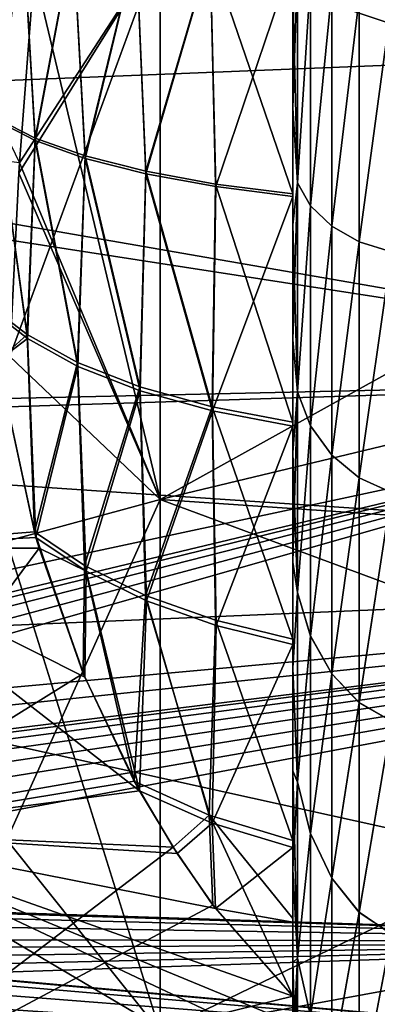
# Model space of a CAD drawing. Header units: metres. Extents: x -31 to 116, y -84 to 84.
# Tile 256 of 256: x -1.06 to 1.64, y -26.43 to -19.03. Entities that reach past the tile are written whole.
import ezdxf

# ---------------------------------------------------------------- set-up
doc = ezdxf.new("R2010")
doc.units = ezdxf.units.M
doc.layers.add('solid_80010000GA_11_1', color=7, linetype='CONTINUOUS')

msp = doc.modelspace()

# ---------------------------------------------------------------- linework, layer by layer
at = {"layer": 'solid_80010000GA_11_1'}
for points in [[(-1.024343, 5.590333, -38), (-1.152234, 5.877159, -38), (-2.5, -23, -38)], [(-0.878143, 5.314426, -38), (-1.024343, 5.590333, -38), (-2.5, -23, -38)], [(-1.444073, -6.969344, -38), (-0.878143, 5.314426, -38), (-2.5, -23, -38)], [(-0.185905, -15.306492, -55.904568), (8.5, -19.098324, -54.564713), (8.5, -14.913409, -55.853783)], [(1.159179, -15.157715, 55.921032), (8.5, -14.913409, 55.853783), (8.5, -19.098324, 54.564713)], [(-0.185905, -15.306492, 55.904568), (1.159179, -15.157715, 55.921032), (8.5, -19.098324, 54.564713)], [(-0.185905, -15.306492, -55.904568), (-14.860252, -15.818932, -56.027794), (8.5, -19.098324, -54.564713)], [(-14.860252, -15.818932, 56.027794), (-0.185905, -15.306492, 55.904568), (8.5, -19.098324, 54.564713)], [(-14.860252, -15.818932, -56.027794), (-29.5, -16.330162, -56.147243), (8.5, -19.098324, -54.564713)], [(-29.5, -16.330162, 56.147243), (-14.860252, -15.818932, 56.027794), (8.5, -19.098324, 54.564713)], [(-29.5, -16.330162, -56.147243), (-29.5, -20.616512, -54.718796), (8.5, -19.098324, -54.564713)], [(-29.5, -20.616512, 54.718796), (-29.5, -16.330162, 56.147243), (8.5, -19.098324, 54.564713)], [(-11.857142, -18.695528, -57.538918), (5.595928, -17.363726, -58.034225), (5.595928, -21.725851, -56.546066)], [(-11.857142, -19.025856, 57.430538), (5.595928, -21.725851, 56.546066), (5.595928, -17.363726, 58.034225)], [(-1.226049, -19.771633, -38.628368), (-1.033755, -18.331049, -39.331486), (-1.30571, -18.24991, -38.693932)], [(-1.224861, -19.789179, 38.6269), (-1.305549, -18.256237, 38.693554), (-1.033559, -18.337688, 39.33094)], [(-1.226049, -19.771633, -38.628368), (-0.940916, -19.918169, -39.194504), (-1.033755, -18.331049, -39.331486)], [(-1.224861, -19.789179, 38.6269), (-1.033559, -18.337688, 39.33094), (-0.939584, -19.936327, 39.192059)], [(-0.940916, -19.918169, -39.194504), (-0.654238, -18.404987, -39.912449), (-1.033755, -18.331049, -39.331486)], [(-0.939584, -19.936327, 39.192059), (-1.033559, -18.337688, 39.33094), (-0.654044, -18.411909, 39.911743)], [(-0.940916, -19.918169, -39.194504), (-0.564752, -20.051182, -39.708401), (-0.654238, -18.404987, -39.912449)], [(-0.939584, -19.936327, 39.192059), (-0.654044, -18.411909, 39.911743), (-0.563494, -20.069893, 39.705044)], [(-0.564752, -20.051182, -39.708401), (-0.178709, -18.469471, -40.419136), (-0.654238, -18.404987, -39.912449)], [(-0.563494, -20.069893, 39.705044), (-0.654044, -18.411909, 39.911743), (-0.178554, -18.476641, 40.418289)], [(-1.130133, -21.558737, 49.428989), (0, -22.633871, 48.939659), (0, -18.473835, 51.137093)], [(-1.064043, -20.181782, 50.172665), (-1.130133, -21.558737, 49.428989), (0, -18.473835, 51.137093)], [(-1.059179, -20.10442, 50.213398), (-1.064043, -20.181782, 50.172665), (0, -18.473835, 51.137093)], [(-0.948444, -18.665195, 50.951241), (-1.059179, -20.10442, 50.213398), (0, -18.473835, 51.137093)], [(-0.948435, -18.665081, -50.951298), (0, -18.473835, -51.137093), (0, -22.633871, -48.939659)], [(-0.564752, -20.051182, -39.708401), (-0.10751, -20.167156, -40.156467), (-0.178709, -18.469471, -40.419136)], [(-0.563494, -20.069893, 39.705044), (-0.178554, -18.476641, 40.418289), (-0.10652, -20.186346, 40.152313)], [(-0.10751, -20.167156, -40.156467), (0.378355, -18.522541, -40.836124), (-0.178709, -18.469471, -40.419136)], [(-0.10652, -20.186346, 40.152313), (-0.178554, -18.476641, 40.418289), (0.378444, -18.529913, 40.835167)], [(7.241869, -18.620749, 50.642635), (0, -18.473835, 51.137093), (0, -22.633871, 48.939659)], [(0, -18.473835, -51.137093), (7.241869, -18.620749, -50.642635), (7.241869, -20.897524, -49.469269)], [(0, -22.633871, -48.939659), (0, -18.473835, -51.137093), (7.241869, -20.897524, -49.469269)], [(-1.823022, -18.515903, -50.880001), (-0.948435, -18.665081, -50.951298), (-1.976743, -19.986572, -50.118629)], [(-1.823022, -18.515903, 50.880001), (-1.059179, -20.10442, 50.213398), (-0.948444, -18.665195, 50.951241)], [(-0.10751, -20.167156, -40.156467), (0.418714, -20.263023, -40.526844), (0.378355, -18.522541, -40.836124)], [(-0.10652, -20.186346, 40.152313), (0.378444, -18.529913, 40.835167), (0.419272, -20.282616, 40.52206)], [(1, -20.336405, -40.809685), (1, -18.562492, -41.150719), (0.378355, -18.522541, -40.836124)], [(0.418714, -20.263023, -40.526844), (1, -20.336405, -40.809685), (0.378355, -18.522541, -40.836124)], [(0.419272, -20.282616, 40.52206), (0.378444, -18.529913, 40.835167), (1, -18.570015, 41.149681)], [(0.419272, -20.282616, 40.52206), (1, -18.570015, 41.149681), (1, -20.356323, 40.804466)], [(1, -18.799961, -41.383785), (1, -18.562492, -41.150719), (1, -20.336405, -40.809685)], [(1, -19.690836, 41.238972), (1, -20.356323, 40.804466), (1, -18.570015, 41.149681)], [(1, -18.799961, 41.383785), (1, -19.690836, 41.238972), (1, -18.570015, 41.149681)], [(7.241869, -20.897524, 49.469269), (7.241869, -18.620749, 50.642635), (0, -22.633871, 48.939659)], [(1.034074, -20.253447, 41.382687), (1, -18.799961, 41.383785), (1.034074, -18.637558, 41.664474)], [(1.034074, -18.637625, -41.664467), (1, -18.799961, -41.383785), (1, -19.690836, -41.238972)], [(1.034074, -20.253576, -41.382656), (1.034074, -18.637625, -41.664467), (1, -19.690836, -41.238972)], [(1.034074, -20.253447, 41.382687), (1.034074, -18.637558, 41.664474), (1.134106, -18.726097, 41.897125)], [(1.134106, -18.726236, -41.897106), (1.034074, -18.637625, -41.664467), (1.034074, -20.253576, -41.382656)], [(-11.857142, -22.113806, -56.313671), (-11.857142, -18.695528, -57.538918), (5.595928, -21.725851, -56.546066)], [(-1.976743, -19.986572, -50.118629), (-0.948435, -18.665081, -50.951298), (-1.059178, -20.104397, -50.213413)], [(-1.059178, -20.104397, -50.213413), (-0.948435, -18.665081, -50.951298), (0, -22.633871, -48.939659)], [(1.034074, -20.253447, 41.382687), (1.134106, -18.726097, 41.897125), (1.134106, -20.427649, 41.589279)], [(1.134106, -18.726236, -41.897106), (1.034074, -20.253576, -41.382656), (1.134106, -20.427919, -41.589214)], [(1.134106, -20.427649, 41.589279), (1.134106, -18.726097, 41.897125), (1.293264, -18.803818, 42.096443)], [(1.134106, -18.726236, -41.897106), (1.134106, -20.427919, -41.589214), (1.293264, -18.803711, -42.096455)], [(1, -19.690836, -41.238972), (1, -18.799961, -41.383785), (1, -20.336405, -40.809685)], [(1.034074, -20.253447, 41.382687), (1, -19.690836, 41.238972), (1, -18.799961, 41.383785)], [(1.134106, -20.427919, -41.589214), (1.293264, -20.580193, -41.765064), (1.293264, -18.803711, -42.096455)], [(1.134106, -20.427649, 41.589279), (1.293264, -18.803818, 42.096443), (1.293264, -20.5804, 41.765015)], [(1.293264, -18.803711, -42.096455), (1.293264, -20.580193, -41.765064), (1.50068, -18.863455, -42.249168)], [(1.293264, -20.5804, 41.765015), (1.293264, -18.803818, 42.096443), (1.50068, -18.863512, 42.249161)], [(1.293264, -20.580193, -41.765064), (1.50068, -20.697514, -41.899261), (1.50068, -18.863455, -42.249168)], [(1.293264, -20.5804, 41.765015), (1.50068, -18.863512, 42.249161), (1.50068, -20.697628, 41.899235)], [(1.50068, -18.863455, -42.249168), (1.50068, -20.697514, -41.899261), (1.742193, -18.901728, -42.344879)], [(1.50068, -20.697628, 41.899235), (1.50068, -18.863512, 42.249161), (1.742193, -18.90151, 42.34491)], [(1.50068, -20.697628, 41.899235), (1.742193, -18.90151, 42.34491), (1.742193, -20.7722, 41.983009)], [(1.50068, -20.697514, -41.899261), (1.742193, -20.772623, -41.982899), (1.742193, -18.901728, -42.344879)], [(-11.857142, -19.025856, 57.430538), (-11.857142, -22.275513, 56.249901), (5.595928, -21.725851, 56.546066)], [(-29.5, -20.616512, -54.718796), (8.5, -23.173712, -52.962563), (8.5, -19.098324, -54.564713)], [(-29.5, -20.616512, 54.718796), (8.5, -19.098324, 54.564713), (8.5, -23.173712, 52.962563)], [(1, -20.570522, -41.037014), (1, -19.690836, -41.238972), (1, -20.336405, -40.809685)], [(1.034074, -20.253576, -41.382656), (1, -19.690836, -41.238972), (1, -20.570522, -41.037014)], [(1, -19.690836, 41.238972), (1, -20.570522, 41.037014), (1, -20.356323, 40.804466)], [(1.034074, -20.253447, 41.382687), (1, -20.570522, 41.037014), (1, -19.690836, 41.238972)], [(-1.001084, -21.394823, -38.600315), (-1.226049, -19.771633, -38.628368), (-1.28382, -21.178141, -38)], [(-1.224861, -19.789179, 38.6269), (-0.99689, -21.424911, 38.596359), (-1.280008, -21.207335, 38)], [(-1.001084, -21.394823, -38.600315), (-0.940916, -19.918169, -39.194504), (-1.226049, -19.771633, -38.628368)], [(-1.224861, -19.789179, 38.6269), (-0.939584, -19.936327, 39.192059), (-0.99689, -21.424911, 38.596359)], [(-1.001084, -21.394823, -38.600315), (-0.622327, -21.604628, -39.125652), (-0.940916, -19.918169, -39.194504)], [(-0.939584, -19.936327, 39.192059), (-0.618266, -21.635017, 39.118874), (-0.99689, -21.424911, 38.596359)], [(-0.622327, -21.604628, -39.125652), (-0.564752, -20.051182, -39.708401), (-0.940916, -19.918169, -39.194504)], [(-0.939584, -19.936327, 39.192059), (-0.563494, -20.069893, 39.705044), (-0.618266, -21.635017, 39.118874)], [(-0.622327, -21.604628, -39.125652), (-0.153129, -21.787571, -39.583733), (-0.564752, -20.051182, -39.708401)], [(-0.153129, -21.787571, -39.583733), (-0.10751, -20.167156, -40.156467), (-0.564752, -20.051182, -39.708401)], [(-1.064015, -20.181324, -50.172905), (-1.059178, -20.104397, -50.213413), (0, -22.633871, -48.939659)], [(-0.563494, -20.069893, 39.705044), (-0.149889, -21.818224, 39.574486), (-0.618266, -21.635017, 39.118874)], [(-0.563494, -20.069893, 39.705044), (-0.10652, -20.186346, 40.152313), (-0.149889, -21.818224, 39.574486)], [(-1.130128, -21.558622, -49.429054), (-1.064015, -20.181324, -50.172905), (0, -22.633871, -48.939659)], [(-0.153129, -21.787571, -39.583733), (0.392918, -21.938356, -39.961292), (-0.10751, -20.167156, -40.156467)], [(-0.10652, -20.186346, 40.152313), (0.394758, -21.969254, 39.950085), (-0.149889, -21.818224, 39.574486)], [(0.392918, -21.938356, -39.961292), (0.418714, -20.263023, -40.526844), (-0.10751, -20.167156, -40.156467)], [(-0.10652, -20.186346, 40.152313), (0.419272, -20.282616, 40.52206), (0.394758, -21.969254, 39.950085)], [(0.392918, -21.938356, -39.961292), (1, -22.052454, -40.24744), (0.418714, -20.263023, -40.526844)], [(0.419272, -20.282616, 40.52206), (1, -20.356323, 40.804466), (0.394758, -21.969254, 39.950085)], [(1, -22.052454, -40.24744), (1, -20.336405, -40.809685), (0.418714, -20.263023, -40.526844)], [(1.034074, -21.826281, 40.917187), (1, -20.570522, 41.037014), (1.034074, -20.253447, 41.382687)], [(1.034074, -20.253576, -41.382656), (1, -20.570522, -41.037014), (1, -21.434929, -40.778957)], [(1.034074, -21.826468, -40.917122), (1.034074, -20.253576, -41.382656), (1, -21.434929, -40.778957)], [(1.034074, -21.826281, 40.917187), (1.034074, -20.253447, 41.382687), (1.134106, -20.427649, 41.589279)], [(1.134106, -20.427919, -41.589214), (1.034074, -20.253576, -41.382656), (1.034074, -21.826468, -40.917122)], [(0.394758, -21.969254, 39.950085), (1, -20.356323, 40.804466), (1, -22.083597, 40.234905)], [(1, -20.570522, -41.037014), (1, -20.336405, -40.809685), (1, -22.052454, -40.24744)], [(1, -21.434929, 40.778957), (1, -22.083597, 40.234905), (1, -20.356323, 40.804466)], [(1, -20.570522, 41.037014), (1, -21.434929, 40.778957), (1, -20.356323, 40.804466)], [(1.034074, -21.826281, 40.917187), (1.134106, -20.427649, 41.589279), (1.134106, -22.080456, 41.081074)], [(1.134106, -20.427919, -41.589214), (1.034074, -21.826468, -40.917122), (1.134106, -22.080847, -41.080925)], [(1.134106, -22.080456, 41.081074), (1.134106, -20.427649, 41.589279), (1.293264, -20.5804, 41.765015)], [(1.134106, -20.427919, -41.589214), (1.134106, -22.080847, -41.080925), (1.293264, -20.580193, -41.765064)], [(1, -21.434929, -40.778957), (1, -20.570522, -41.037014), (1, -22.052454, -40.24744)], [(1.034074, -21.826281, 40.917187), (1, -21.434929, 40.778957), (1, -20.570522, 41.037014)], [(1.134106, -22.080847, -41.080925), (1.293264, -22.302622, -41.218311), (1.293264, -20.580193, -41.765064)], [(1.134106, -22.080456, 41.081074), (1.293264, -20.5804, 41.765015), (1.293264, -22.302921, 41.218197)], [(1.293264, -20.580193, -41.765064), (1.293264, -22.302622, -41.218311), (1.50068, -20.697514, -41.899261)], [(1.293264, -22.302921, 41.218197), (1.293264, -20.5804, 41.765015), (1.50068, -20.697628, 41.899235)], [(-29.5, -20.616512, -54.718796), (-29.5, -24.779776, -52.963669), (8.5, -23.173712, -52.962563)], [(-29.5, -24.779776, 52.963669), (-29.5, -20.616512, 54.718796), (8.5, -23.173712, 52.962563)], [(1.293264, -22.302622, -41.218311), (1.50068, -22.473249, -41.322224), (1.50068, -20.697514, -41.899261)], [(1.293264, -22.302921, 41.218197), (1.50068, -20.697628, 41.899235), (1.50068, -22.473413, 41.322159)], [(1.50068, -20.697514, -41.899261), (1.50068, -22.473249, -41.322224), (1.742193, -20.772623, -41.982899)], [(1.50068, -22.473413, 41.322159), (1.50068, -20.697628, 41.899235), (1.742193, -20.7722, 41.983009)], [(1.50068, -22.473413, 41.322159), (1.742193, -20.7722, 41.983009), (1.742193, -22.581749, 41.386364)], [(1.50068, -22.473249, -41.322224), (1.742193, -22.582359, -41.38612), (1.742193, -20.772623, -41.982899)], [(7.241869, -23.130072, 48.213787), (7.241869, -20.897524, 49.469269), (0, -22.633871, 48.939659)], [(0, -22.633871, -48.939659), (7.241869, -20.897524, -49.469269), (7.241869, -23.130072, -48.213787)], [(-1.001084, -21.394823, -38.600315), (-1.28382, -21.178141, -38), (-1.22479, -21.594471, -38)], [(-0.99689, -21.424911, 38.596359), (-1.224554, -21.595831, 38), (-1.280008, -21.207335, 38)], [(-1.001084, -21.394823, -38.600315), (-1.22479, -21.594471, -38), (-0.946405, -22.878054, -38)], [(-1.001084, -21.394823, -38.600315), (-0.946405, -22.878054, -38), (-0.622327, -21.604628, -39.125652)], [(-0.99689, -21.424911, 38.596359), (-0.934035, -22.921404, 38), (-1.224554, -21.595831, 38)], [(-0.99689, -21.424911, 38.596359), (-0.618266, -21.635017, 39.118874), (-0.934035, -22.921404, 38)], [(1, -22.281368, -40.465614), (1, -21.434929, -40.778957), (1, -22.052454, -40.24744)], [(1.034074, -21.826468, -40.917122), (1, -21.434929, -40.778957), (1, -22.281368, -40.465614)], [(1, -21.434929, 40.778957), (1, -22.281368, 40.465614), (1, -22.083597, 40.234905)], [(1.034074, -21.826281, 40.917187), (1, -22.281368, 40.465614), (1, -21.434929, 40.778957)], [(-0.946405, -22.878054, -38), (-1.22479, -21.594471, -38), (-2.5, -23, -38)], [(-1.224554, -21.595831, 38), (-0.934035, -22.921404, 38), (-2.5, -23, 38)], [(-1.153668, -22.947559, -48.642677), (-1.130128, -21.558622, -49.429054), (0, -22.633871, -48.939659)], [(-1.130133, -21.558737, 49.428989), (-1.153668, -22.947559, 48.642677), (0, -22.633871, 48.939659)], [(-0.622327, -21.604628, -39.125652), (-0.946405, -22.878054, -38), (-0.567695, -23.130432, -38.474892)], [(-0.622327, -21.604628, -39.125652), (-0.567695, -23.130432, -38.474892), (-0.153129, -21.787571, -39.583733)], [(-0.618266, -21.635017, 39.118874), (-0.556764, -23.174152, 38.46534), (-0.934035, -22.921404, 38)], [(-0.618266, -21.635017, 39.118874), (-0.149889, -21.818224, 39.574486), (-0.556764, -23.174152, 38.46534)], [(-11.857142, -22.113806, -56.313671), (5.595928, -21.725851, -56.546066), (5.595928, -25.962206, -54.73056)], [(-11.857142, -25.452419, 54.885555), (-10, -25.452419, 54.886509), (5.595928, -21.725851, 56.546066)], [(-11.857142, -22.275513, 56.249901), (-11.857142, -25.452419, 54.885555), (5.595928, -21.725851, 56.546066)], [(-10, -25.452419, 54.886509), (-9.755419, -25.482792, 54.872681), (5.595928, -21.725851, 56.546066)], [(-9.755419, -25.482792, 54.872681), (-9.522565, -25.573753, 54.830631), (5.595928, -21.725851, 56.546066)], [(-9.522565, -25.573753, 54.830631), (-9.314869, -25.724001, 54.760582), (5.595928, -21.725851, 56.546066)], [(-9.314869, -25.724001, 54.760582), (-9.147953, -25.928955, 54.664078), (5.595928, -21.725851, 56.546066)], [(-9.147953, -25.928955, 54.664078), (5.595928, -25.962206, 54.73056), (5.595928, -21.725851, 56.546066)], [(-0.153129, -21.787571, -39.583733), (-0.567695, -23.130432, -38.474892), (-0.109826, -23.355761, -38.880909)], [(-0.149889, -21.818224, 39.574486), (-0.101232, -23.398064, 38.865704), (-0.556764, -23.174152, 38.46534)], [(-0.153129, -21.787571, -39.583733), (-0.109826, -23.355761, -38.880909), (0.392918, -21.938356, -39.961292)], [(-0.149889, -21.818224, 39.574486), (0.394758, -21.969254, 39.950085), (-0.101232, -23.398064, 38.865704)], [(1.034074, -23.335249, 40.274136), (1, -22.281368, 40.465614), (1.034074, -21.826281, 40.917187)], [(1.034074, -21.826468, -40.917122), (1, -22.281368, -40.465614), (1, -23.105839, -40.098335)], [(1.034074, -23.335485, -40.274017), (1.034074, -21.826468, -40.917122), (1, -23.105839, -40.098335)], [(1.034074, -23.335249, 40.274136), (1.034074, -21.826281, 40.917187), (1.134106, -22.080456, 41.081074)], [(1.134106, -22.080847, -41.080925), (1.034074, -21.826468, -40.917122), (1.034074, -23.335485, -40.274017)], [(0.392918, -21.938356, -39.961292), (-0.109826, -23.355761, -38.880909), (0.41741, -23.54199, -39.216476)], [(0.394758, -21.969254, 39.950085), (0.422247, -23.583231, 39.196793), (-0.101232, -23.398064, 38.865704)], [(0.392918, -21.938356, -39.961292), (0.41741, -23.54199, -39.216476), (1, -23.684221, -39.47263)], [(0.392918, -21.938356, -39.961292), (1, -23.684221, -39.47263), (1, -22.052454, -40.24744)], [(0.394758, -21.969254, 39.950085), (1, -22.083597, 40.234905), (0.422247, -23.583231, 39.196793)], [(1, -22.281368, -40.465614), (1, -22.052454, -40.24744), (1, -23.684221, -39.47263)], [(-10, -25.452419, -54.886509), (-11.857142, -22.113806, -56.313671), (5.595928, -25.962206, -54.73056)], [(0.422247, -23.583231, 39.196793), (1, -22.083597, 40.234905), (1, -23.724882, 39.449894)], [(1, -23.105839, 40.098335), (1, -23.724882, 39.449894), (1, -22.083597, 40.234905)], [(1, -22.281368, 40.465614), (1, -23.105839, 40.098335), (1, -22.083597, 40.234905)], [(1.034074, -23.335249, 40.274136), (1.134106, -22.080456, 41.081074), (1.134106, -23.661015, 40.37973)], [(1.134106, -22.080847, -41.080925), (1.034074, -23.335485, -40.274017), (1.134106, -23.661509, -40.379475)], [(1.134106, -23.661015, 40.37973), (1.134106, -22.080456, 41.081074), (1.293264, -22.302921, 41.218197)], [(1.134106, -22.080847, -41.080925), (1.134106, -23.661509, -40.379475), (1.293264, -22.302622, -41.218311)], [(1, -23.105839, -40.098335), (1, -22.281368, -40.465614), (1, -23.684221, -39.47263)], [(1.034074, -23.335249, 40.274136), (1, -23.105839, 40.098335), (1, -22.281368, 40.465614)], [(1.134106, -23.661509, -40.379475), (1.293264, -23.944994, -40.464447), (1.293264, -22.302622, -41.218311)], [(1.134106, -23.661015, 40.37973), (1.293264, -22.302921, 41.218197), (1.293264, -23.945374, 40.464245)], [(1.293264, -22.302622, -41.218311), (1.293264, -23.944994, -40.464447), (1.50068, -22.473249, -41.322224)], [(1.293264, -23.945374, 40.464245), (1.293264, -22.302921, 41.218197), (1.50068, -22.473413, 41.322159)], [(1.293264, -23.944994, -40.464447), (1.50068, -24.162651, -40.527157), (1.50068, -22.473249, -41.322224)], [(1.293264, -23.945374, 40.464245), (1.50068, -22.473413, 41.322159), (1.50068, -24.162857, 40.527042)], [(1.50068, -22.473249, -41.322224), (1.50068, -24.162651, -40.527157), (1.742193, -22.582359, -41.38612)], [(1.50068, -24.162857, 40.527042), (1.50068, -22.473413, 41.322159), (1.742193, -22.581749, 41.386364)], [(-1.153668, -25.19396, 47.284576), (0, -26.638594, 46.47049), (0, -22.633871, 48.939659)], [(-1.153668, -22.947559, 48.642677), (-1.153668, -25.19396, 47.284576), (0, -22.633871, 48.939659)], [(-1.153668, -22.947559, -48.642677), (0, -22.633871, -48.939659), (0, -26.638594, -46.47049)], [(7.241869, -23.130072, 48.213787), (0, -22.633871, 48.939659), (0, -26.638594, 46.47049)], [(0, -22.633871, -48.939659), (7.241869, -23.130072, -48.213787), (7.241869, -25.315428, -46.877853)], [(0, -26.638594, -46.47049), (0, -22.633871, -48.939659), (7.241869, -25.315428, -46.877853)], [(1.50068, -24.162857, 40.527042), (1.742193, -22.581749, 41.386364), (1.742193, -24.300827, 40.564644)], [(1.50068, -24.162651, -40.527157), (1.742193, -24.301592, -40.564217), (1.742193, -22.582359, -41.38612)], [(-0.911192, -23, -38), (-0.946405, -22.878054, -38), (-2.5, -23, -38)], [(-0.934035, -22.921404, 38), (-0.911147, -23, 38), (-2.5, -23, 38)], [(-1.153668, -25.19396, -47.284576), (-1.153668, -22.947559, -48.642677), (0, -26.638594, -46.47049)], [(-0.5775, -23.943964, -37.970268), (-0.946405, -22.878054, -38), (-0.911192, -23, -38)], [(-0.567695, -23.130432, -38.474892), (-0.946405, -22.878054, -38), (-0.5775, -23.943964, -37.970268)], [(-0.556764, -23.174152, 38.46534), (-0.911147, -23, 38), (-0.934035, -22.921404, 38)], [(-2.5, -25.134722, -37.847321), (-0.911192, -23, -38), (-2.5, -23, -38)], [(-2.5, -25.134722, -37.847321), (-0.5775, -23.943964, -37.970268), (-0.911192, -23, -38)], [(-0.566337, -23.971304, 37.968521), (-2.5, -23, 38), (-0.911147, -23, 38)], [(-0.154314, -24.825268, 37.888531), (-2.5, -25.134722, 37.847321), (-2.5, -23, 38)], [(-0.566337, -23.971304, 37.968521), (-0.154314, -24.825268, 37.888531), (-2.5, -23, 38)], [(-0.556764, -23.174152, 38.46534), (-0.566337, -23.971304, 37.968521), (-0.911147, -23, 38)], [(-0.567695, -23.130432, -38.474892), (-0.5775, -23.943964, -37.970268), (-0.194065, -24.753525, -37.897152)], [(-0.109826, -23.355761, -38.880909), (-0.567695, -23.130432, -38.474892), (-0.194065, -24.753525, -37.897152)], [(7.241869, -25.315428, 46.877853), (7.241869, -23.130072, 48.213787), (0, -26.638594, 46.47049)], [(1, -23.904531, -39.678947), (1, -23.105839, -40.098335), (1, -23.684221, -39.47263)], [(1.034074, -23.335485, -40.274017), (1, -23.105839, -40.098335), (1, -23.904531, -39.678947)], [(1, -23.105839, 40.098335), (1, -23.904531, 39.678947), (1, -23.724882, 39.449894)], [(1.034074, -23.335249, 40.274136), (1, -23.904531, 39.678947), (1, -23.105839, 40.098335)], [(-16.57935, -25.452419, -52.393105), (8.5, -23.173712, -52.962563), (-29.5, -24.779776, -52.963669)], [(-10, -25.452419, 52.265396), (-29.5, -24.779776, 52.963669), (8.5, -23.173712, 52.962563)], [(-16.57935, -25.452419, -52.393105), (-13.289739, -25.452419, -52.329258), (8.5, -23.173712, -52.962563)], [(-13.289739, -25.452419, -52.329258), (-10, -25.452419, -52.265396), (8.5, -23.173712, -52.962563)], [(-10, -25.452419, -52.265396), (-9.791911, -25.47431, -52.250561), (8.5, -23.173712, -52.962563)], [(-10, -25.452419, 52.265396), (8.5, -23.173712, 52.962563), (8.5, -27.116091, 51.056561)], [(-9.791911, -25.47431, -52.250561), (-9.586426, -25.54195, -52.213577), (8.5, -23.173712, -52.962563)], [(-9.586426, -25.54195, -52.213577), (-9.396886, -25.654764, -52.154606), (8.5, -23.173712, -52.962563)], [(-9.396886, -25.654764, -52.154606), (-9.234344, -25.80917, -52.075275), (8.5, -23.173712, -52.962563)], [(-9.234344, -25.80917, -52.075275), (-9.108576, -25.99925, -51.978146), (8.5, -23.173712, -52.962563)], [(-9.108576, -25.99925, -51.978146), (-9.028206, -26.216587, -51.867252), (8.5, -23.173712, -52.962563)], [(-9.028206, -26.216587, -51.867252), (-9, -26.452419, -51.746861), (8.5, -23.173712, -52.962563)], [(-9, -26.452419, -51.746861), (8.5, -27.116091, -51.056561), (8.5, -23.173712, -52.962563)], [(-0.556764, -23.174152, 38.46534), (-0.154314, -24.825268, 37.888531), (-0.566337, -23.971304, 37.968521)], [(-0.556764, -23.174152, 38.46534), (-0.101232, -23.398064, 38.865704), (-0.154314, -24.825268, 37.888531)], [(0.369578, -25.007687, -38.242466), (-0.109826, -23.355761, -38.880909), (-0.194065, -24.753525, -37.897152)], [(0.369578, -25.007687, -38.242466), (0.41741, -23.54199, -39.216476), (-0.109826, -23.355761, -38.880909)], [(1.034074, -24.76038, 39.46204), (1, -23.904531, 39.678947), (1.034074, -23.335249, 40.274136)], [(1.034074, -24.760658, -39.461861), (1.034074, -23.335485, -40.274017), (1, -23.904531, -39.678947)], [(1.034074, -24.76038, 39.46204), (1.034074, -23.335249, 40.274136), (1.134106, -23.661015, 40.37973)], [(1.134106, -23.661509, -40.379475), (1.034074, -23.335485, -40.274017), (1.034074, -24.760658, -39.461861)], [(-0.101232, -23.398064, 38.865704), (0.392246, -25.067593, 38.215763), (-0.154314, -24.825268, 37.888531)], [(-0.101232, -23.398064, 38.865704), (0.422247, -23.583231, 39.196793), (0.392246, -25.067593, 38.215763)], [(0.369578, -25.007687, -38.242466), (1, -25.199203, -38.502117), (0.41741, -23.54199, -39.216476)], [(1, -25.199203, -38.502117), (1, -23.684221, -39.47263), (0.41741, -23.54199, -39.216476)], [(0.422247, -23.583231, 39.196793), (1, -23.724882, 39.449894), (0.392246, -25.067593, 38.215763)], [(1, -23.904531, -39.678947), (1, -23.684221, -39.47263), (1, -25.199203, -38.502117)], [(1.034074, -24.76038, 39.46204), (1.134106, -23.661015, 40.37973), (1.134106, -25.146847, 39.495228)], [(1.134106, -23.661509, -40.379475), (1.034074, -24.760658, -39.461861), (1.134106, -25.147423, -39.494835)], [(1.134106, -25.146847, 39.495228), (1.134106, -23.661015, 40.37973), (1.293264, -23.945374, 40.464245)], [(1.134106, -23.661509, -40.379475), (1.134106, -25.147423, -39.494835), (1.293264, -23.944994, -40.464447)], [(0.392246, -25.067593, 38.215763), (1, -23.724882, 39.449894), (1, -25.251181, 38.463673)], [(1, -24.674957, 39.208759), (1, -25.251181, 38.463673), (1, -23.724882, 39.449894)], [(1, -23.904531, 39.678947), (1, -24.674957, 39.208759), (1, -23.724882, 39.449894)], [(1, -24.674957, -39.208759), (1, -23.904531, -39.678947), (1, -25.199203, -38.502117)], [(1.034074, -24.760658, -39.461861), (1, -23.904531, -39.678947), (1, -24.674957, -39.208759)], [(1.034074, -24.76038, 39.46204), (1, -24.674957, 39.208759), (1, -23.904531, 39.678947)], [(-2.5, -25.134722, -37.847321), (-0.194065, -24.753525, -37.897152), (-0.5775, -23.943964, -37.970268)], [(1.134106, -25.147423, -39.494835), (1.293264, -25.482517, -39.514858), (1.293264, -23.944994, -40.464447)], [(1.134106, -25.146847, 39.495228), (1.293264, -23.945374, 40.464245), (1.293264, -25.482956, 39.514545)], [(1.293264, -23.944994, -40.464447), (1.293264, -25.482517, -39.514858), (1.50068, -24.162651, -40.527157)], [(1.293264, -25.482956, 39.514545), (1.293264, -23.945374, 40.464245), (1.50068, -24.162857, 40.527042)], [(1.293264, -25.482517, -39.514858), (1.50068, -25.739069, -39.5266), (1.50068, -24.162651, -40.527157)], [(1.293264, -25.482956, 39.514545), (1.50068, -24.162857, 40.527042), (1.50068, -25.739305, 39.526424)], [(1.50068, -24.162651, -40.527157), (1.50068, -25.739069, -39.5266), (1.742193, -24.301592, -40.564217)], [(1.50068, -25.739305, 39.526424), (1.50068, -24.162857, 40.527042), (1.742193, -24.300827, 40.564644)], [(1.50068, -25.739305, 39.526424), (1.742193, -24.300827, 40.564644), (1.742193, -25.901571, 39.53117)], [(1.50068, -25.739069, -39.5266), (1.742193, -25.902452, -39.530518), (1.742193, -24.301592, -40.564217)], [(1, -25.413456, -38.689865), (1, -24.674957, -39.208759), (1, -25.199203, -38.502117)], [(1.034074, -24.760658, -39.461861), (1, -24.674957, -39.208759), (1, -25.413456, -38.689865)], [(1, -24.674957, 39.208759), (1, -25.413456, 38.689865), (1, -25.251181, 38.463673)], [(1.034074, -26.082817, 38.49165), (1, -25.413456, 38.689865), (1, -24.674957, 39.208759)], [(1.034074, -26.082817, 38.49165), (1, -24.674957, 39.208759), (1.034074, -24.76038, 39.46204)], [(-2.5, -25.134722, -37.847321), (0.099527, -25.249727, -37.83033), (-0.194065, -24.753525, -37.897152)], [(0.099527, -25.249727, -37.83033), (0.369578, -25.007687, -38.242466), (-0.194065, -24.753525, -37.897152)], [(1.034074, -26.083124, -38.491394), (1.034074, -24.760658, -39.461861), (1, -25.413456, -38.689865)], [(1.034074, -26.082817, 38.49165), (1.034074, -24.76038, 39.46204), (1.134106, -25.146847, 39.495228)], [(1.134106, -25.147423, -39.494835), (1.034074, -24.760658, -39.461861), (1.034074, -26.083124, -38.491394)], [(-0.154314, -24.825268, 37.888531), (0.129632, -25.296635, 37.823139), (-2.5, -25.134722, 37.847321)], [(0.392246, -25.067593, 38.215763), (0.129632, -25.296635, 37.823139), (-0.154314, -24.825268, 37.888531)], [(0.099527, -25.249727, -37.83033), (0.398365, -25.684639, -37.757801), (0.369578, -25.007687, -38.242466)], [(1, -25.786161, -38.063114), (1, -25.199203, -38.502117), (0.369578, -25.007687, -38.242466)], [(1, -26.368645, -37.616848), (1, -25.786161, -38.063114), (0.369578, -25.007687, -38.242466)], [(0.398365, -25.684639, -37.757801), (1, -26.368645, -37.616848), (0.369578, -25.007687, -38.242466)], [(0.392246, -25.067593, 38.215763), (0.418332, -25.711338, 37.752918), (0.129632, -25.296635, 37.823139)], [(0.392246, -25.067593, 38.215763), (1, -25.251181, 38.463673), (0.418332, -25.711338, 37.752918)], [(-2.5, -25.134722, -37.847321), (-2.5, -27.225988, -37.392395), (0.099527, -25.249727, -37.83033)], [(1.024415, -27.211273, 37.396706), (-2.5, -27.225988, 37.392395), (-2.5, -25.134722, 37.847321)], [(1, -26.782312, 37.515305), (1.024415, -27.211273, 37.396706), (-2.5, -25.134722, 37.847321)], [(1, -26.57584, 37.567547), (1, -26.782312, 37.515305), (-2.5, -25.134722, 37.847321)], [(1, -26.368645, 37.616848), (1, -26.57584, 37.567547), (-2.5, -25.134722, 37.847321)], [(0.418332, -25.711338, 37.752918), (1, -26.368645, 37.616848), (-2.5, -25.134722, 37.847321)], [(0.129632, -25.296635, 37.823139), (0.418332, -25.711338, 37.752918), (-2.5, -25.134722, 37.847321)], [(1.034074, -26.082817, 38.49165), (1.134106, -25.146847, 39.495228), (1.134106, -26.516823, 38.44014)], [(1.134106, -25.147423, -39.494835), (1.034074, -26.083124, -38.491394), (1.134106, -26.517454, -38.43959)], [(1.134106, -26.516823, 38.44014), (1.134106, -25.146847, 39.495228), (1.293264, -25.482956, 39.514545)], [(1.134106, -25.147423, -39.494835), (1.134106, -26.517454, -38.43959), (1.293264, -25.482517, -39.514858)], [(-1.153668, -25.19396, 47.284576), (-1.153668, -27.388309, 45.843941), (0, -26.638594, 46.47049)], [(-1.153668, -27.366634, -45.858749), (-1.153668, -25.19396, -47.284576), (0, -26.638594, -46.47049)], [(1, -25.413456, -38.689865), (1, -25.199203, -38.502117), (1, -25.786161, -38.063114)], [(-2.5, -27.225988, -37.392395), (0.398365, -25.684639, -37.757801), (0.099527, -25.249727, -37.83033)], [(7.241869, -27.450699, 45.463245), (7.241869, -25.315428, 46.877853), (0, -26.638594, 46.47049)], [(0, -26.638594, -46.47049), (7.241869, -25.315428, -46.877853), (7.241869, -27.450699, -45.463245)], [(1, -25.812256, 38.04335), (0.418332, -25.711338, 37.752918), (1, -25.251181, 38.463673)], [(1, -25.413456, 38.689865), (1, -25.812256, 38.04335), (1, -25.251181, 38.463673)], [(-9.758756, -25.481955, 52.246174), (-10, -25.452419, 52.265396), (8.5, -27.116091, 51.056561)], [(-9.75543, -25.482788, -54.872681), (-10, -25.452419, -54.886509), (5.595928, -25.962206, -54.73056)], [(1, -26.116285, -38.125107), (1, -25.413456, -38.689865), (1, -25.786161, -38.063114)], [(1.034074, -26.083124, -38.491394), (1, -25.413456, -38.689865), (1, -26.116285, -38.125107)], [(1, -25.413456, 38.689865), (1, -26.116285, 38.125107), (1, -25.812256, 38.04335)], [(1.034074, -26.082817, 38.49165), (1, -26.116285, 38.125107), (1, -25.413456, 38.689865)], [(-9.522183, -25.573959, 52.196705), (-9.758756, -25.481955, 52.246174), (8.5, -27.116091, 51.056561)], [(-9.522567, -25.573751, -54.830631), (-9.75543, -25.482788, -54.872681), (5.595928, -25.962206, -54.73056)], [(1.134106, -26.517454, -38.43959), (1.293264, -26.891977, -38.383873), (1.293264, -25.482517, -39.514858)], [(1.134106, -26.516823, 38.44014), (1.293264, -25.482956, 39.514545), (1.293264, -26.892454, 38.383438)], [(1.293264, -25.482517, -39.514858), (1.293264, -26.891977, -38.383873), (1.50068, -25.739069, -39.5266)], [(1.293264, -26.892454, 38.383438), (1.293264, -25.482956, 39.514545), (1.50068, -25.739305, 39.526424)], [(-9.314876, -25.723993, -54.760586), (-9.522567, -25.573751, -54.830631), (5.595928, -25.962206, -54.73056)], [(-9.311934, -25.72677, 52.117508), (-9.522183, -25.573959, 52.196705), (8.5, -27.116091, 51.056561)], [(-2.5, -27.225988, -37.392395), (1, -26.368645, -37.616848), (0.398365, -25.684639, -37.757801)], [(-9.147956, -25.928951, -54.664082), (-9.314876, -25.723993, -54.760586), (5.595928, -25.962206, -54.73056)], [(-9.145483, -25.932997, 52.011948), (-9.311934, -25.72677, 52.117508), (8.5, -27.116091, 51.056561)], [(1, -25.812256, 38.04335), (1, -26.368645, 37.616848), (0.418332, -25.711338, 37.752918)], [(1.293264, -26.891977, -38.383873), (1.50068, -27.177635, -38.336334), (1.50068, -25.739069, -39.5266)], [(1.293264, -26.892454, 38.383438), (1.50068, -25.739305, 39.526424), (1.50068, -27.177893, 38.33609)], [(1.50068, -25.739069, -39.5266), (1.50068, -27.177635, -38.336334), (1.742193, -25.902452, -39.530518)], [(1.50068, -27.177893, 38.33609), (1.50068, -25.739305, 39.526424), (1.742193, -25.901571, 39.53117)], [(1, -26.116285, -38.125107), (1, -25.786161, -38.063114), (1, -26.368645, -37.616848)], [(1, -26.116285, 38.125107), (1, -26.368645, 37.616848), (1, -25.812256, 38.04335)], [(1.50068, -27.177893, 38.33609), (1.742193, -25.901571, 39.53117), (1.742193, -27.358036, 38.302689)], [(1.50068, -27.177635, -38.336334), (1.742193, -27.358984, -38.301781), (1.742193, -25.902452, -39.530518)], [(-9.085023, -26.048914, -54.607105), (-9.147956, -25.928951, -54.664082), (5.595928, -25.962206, -54.73056)], [(-9.147953, -25.928955, 54.664078), (-9.085022, -26.048916, 54.607105), (5.595928, -25.962206, 54.73056)], [(-9.083532, -26.052313, 51.951035), (-9.145483, -25.932997, 52.011948), (8.5, -27.116091, 51.056561)], [(-9.085023, -26.048914, -54.607105), (5.595928, -25.962206, -54.73056), (5.595928, -30.048264, -52.598217)], [(-9.085022, -26.048916, 54.607105), (-9.038411, -26.177927, 54.54546), (5.595928, -25.962206, 54.73056)], [(-9.038411, -26.177927, 54.54546), (-9.009707, -26.313421, 54.480259), (5.595928, -25.962206, 54.73056)], [(-9.009707, -26.313421, 54.480259), (-9, -26.452419, 54.412926), (5.595928, -25.962206, 54.73056)], [(-9, -29.904074, 52.595032), (5.595928, -30.048264, 52.598217), (5.595928, -25.962206, 54.73056)], [(-9, -26.452419, 54.412926), (-9, -29.904074, 52.595032), (5.595928, -25.962206, 54.73056)], [(-9.038411, -26.177925, -54.54546), (-9.085023, -26.048914, -54.607105), (5.595928, -30.048264, -52.598217)], [(-9.037854, -26.179884, 51.886005), (-9.083532, -26.052313, 51.951035), (8.5, -27.116091, 51.056561)], [(1.034074, -26.082817, 38.49165), (1.034499, -27.289488, 37.373596), (1, -26.116285, 38.125107)], [(1.034074, -26.083124, -38.491394), (1, -26.782312, -37.515305), (1.001117, -26.874506, -37.490971)], [(1.034074, -26.083124, -38.491394), (1, -26.116285, -38.125107), (1, -26.782312, -37.515305)], [(1, -26.116285, -38.125107), (1, -26.368645, -37.616848), (1, -26.57584, -37.567547)], [(1, -26.116285, -38.125107), (1, -26.57584, -37.567547), (1, -26.782312, -37.515305)], [(1, -26.116285, 38.125107), (1.034499, -27.289488, 37.373596), (1, -26.782312, 37.515305)], [(1, -26.116285, 38.125107), (1, -26.782312, 37.515305), (1, -26.57584, 37.567547)], [(1, -26.116285, 38.125107), (1, -26.57584, 37.567547), (1, -26.368645, 37.616848)], [(1.034074, -26.083124, -38.491394), (1.001117, -26.874506, -37.490971), (1.004453, -26.966154, -37.466156)], [(1.034074, -26.083124, -38.491394), (1.004453, -26.966154, -37.466156), (1.034407, -27.288862, -37.373783)], [(1.034074, -26.082817, 38.49165), (1.134106, -26.516823, 38.44014), (1.034499, -27.289488, 37.373596)], [(1.134106, -26.517454, -38.43959), (1.034074, -26.083124, -38.491394), (1.034407, -27.288862, -37.373783)], [(-9.009707, -26.313419, -54.480259), (-9.038411, -26.177925, -54.54546), (5.595928, -30.048264, -52.598217)], [(-9.009638, -26.313919, 51.81773), (-9.037854, -26.179884, 51.886005), (8.5, -27.116091, 51.056561)], [(-9, -26.452419, -54.412926), (-9.009707, -26.313419, -54.480259), (5.595928, -30.048264, -52.598217)], [(-9, -26.452419, 51.746861), (-9.009638, -26.313919, 51.81773), (8.5, -27.116091, 51.056561)], [(-2.5, -27.225988, -37.392395), (1, -26.57584, -37.567547), (1, -26.368645, -37.616848)]]:
    msp.add_3dface(points, dxfattribs=at)

doc.saveas('drawing.dxf')
